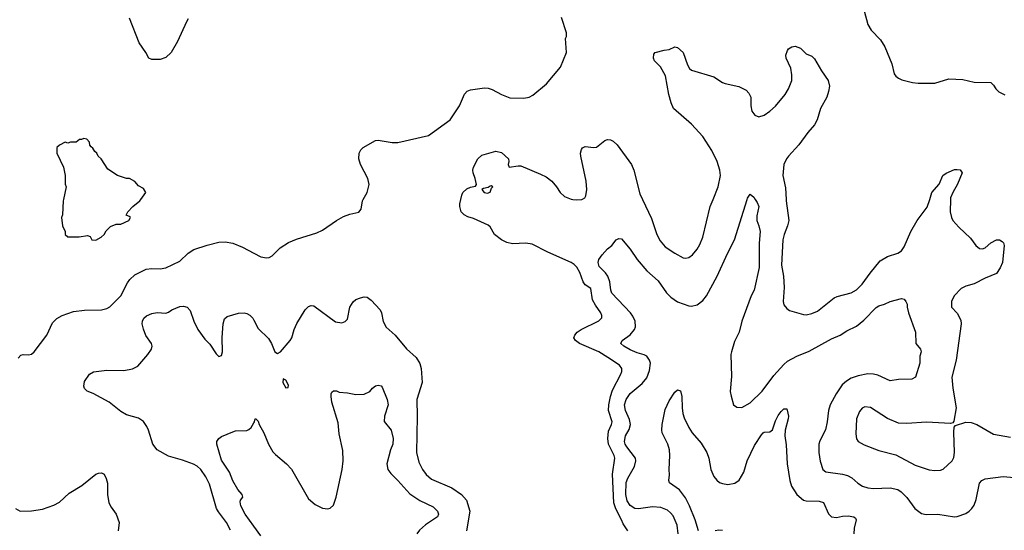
# Model space of a CAD drawing. Header units: inches. Extents: x 1678809 to 1859548, y 384609 to 522868.
# Tile 254 of 256: x 1778326 to 1785366, y 487634 to 491285. Entities that reach past the tile are written whole.
import ezdxf

# ---------------------------------------------------------------- set-up
doc = ezdxf.new("R2010")
doc.units = ezdxf.units.IN
doc.header["$MEASUREMENT"] = 0
for name, color, linetype in [('B7478', 7, 'Continuous'), ('B7479', 7, 'Continuous'), ('B7488', 7, 'Continuous'), ('B7489', 7, 'Continuous')]:
    doc.layers.add(name, color=color, linetype=linetype)

msp = doc.modelspace()

# ---------------------------------------------------------------- linework, layer by layer
at = {"layer": 'B7478', "color": 5}
for points, elevation in [([(1778638.2, 490000), (1778636, 489990), (1778631.3, 489890), (1778624.7, 489870), (1778632, 489810), (1778652, 489770), (1778652, 489750), (1778670, 489732), (1778750, 489732), (1778810, 489742), (1778830, 489734), (1778842, 489710), (1778870, 489707.3), (1778908.7, 489730), (1778928.7, 489750), (1778944, 489776), (1778974.6, 489805.4), (1779016.4, 489823.6), (1779050, 489822), (1779106, 489850), (1779118, 489870), (1779115.3, 489875.3), (1779087.3, 489887.3), (1779098, 489910), (1779135.3, 489950), (1779184, 489990), (1779191.3, 490000)], 540), ([(1778314.9, 488865.1), (1778334.2, 488885.9), (1778350, 488892), (1778390, 488888.9), (1778410, 488893.7), (1778430, 488910.4), (1778519.8, 489030), (1778561.5, 489118.5), (1778591.2, 489148.8), (1778630, 489170.2), (1778710, 489197.7), (1778790, 489207.1), (1778910, 489209.3), (1778950, 489219.7), (1778970, 489232.3), (1779049.1, 489310), (1779095.6, 489404.4), (1779112.5, 489427.5), (1779150, 489459.8), (1779230, 489500.1), (1779270, 489506.9), (1779330, 489503.4), (1779370, 489510.7), (1779470, 489557.4), (1779530, 489615.6), (1779570, 489642.6), (1779666.6, 489673.4), (1779750, 489694), (1779795.4, 489695.4), (1779850, 489686), (1779918.1, 489658.1), (1780000, 489616)], 520), ([(1779834.1, 487634.1), (1779804.7, 487690), (1779746.5, 487766.5), (1779733.9, 487790), (1779684.2, 487964.2), (1779657.3, 488017.3), (1779621.7, 488070), (1779593.7, 488093.7), (1779567.7, 488107.7), (1779490, 488136), (1779390, 488163.8), (1779310, 488208.7), (1779277.8, 488250), (1779247.1, 488350), (1779235.7, 488375.7), (1779210, 488412.3), (1779175.1, 488435.1), (1779090, 488460.7), (1779050, 488483.6), (1778965.6, 488550), (1778851.4, 488611.4), (1778808.9, 488628.9), (1778788.8, 488648.8), (1778784.2, 488664.2), (1778790, 488697.3), (1778825.6, 488750), (1778852.7, 488767.3), (1778950, 488780.2), (1779070, 488777.3), (1779131.8, 488788.2), (1779171.6, 488808.4), (1779243.1, 488890), (1779268.2, 488930), (1779273.3, 488950), (1779268.2, 488970), (1779227.1, 489027.1), (1779210, 489072), (1779202.4, 489110), (1779204.2, 489130), (1779212.4, 489150), (1779232.2, 489167.8), (1779270, 489183.9), (1779310, 489191.3), (1779370, 489186.7), (1779390, 489192.7), (1779412.7, 489210), (1779470, 489234.3), (1779497.7, 489237.7), (1779522.8, 489230), (1779544.9, 489204.9), (1779570.3, 489130), (1779599.5, 489070), (1779650, 489000.4), (1779685.3, 488965.2), (1779730, 488894.8), (1779750, 488876), (1779770, 488884.7), (1779776.2, 488910), (1779773.5, 489013.5), (1779779.8, 489110), (1779790, 489144.9), (1779810, 489162), (1779890, 489186), (1779930, 489189.2), (1779950, 489184.7), (1779972.2, 489172.2), (1779992.9, 489150), (1780000, 489136)], 480), ([(1780000, 487664.2), (1779938.9, 487750), (1779907.8, 487810), (1779902.5, 487837.5), (1779905.2, 487850), (1779920.9, 487870), (1779916.2, 487890), (1779885.1, 487925.1), (1779850, 487989), (1779826.6, 488050), (1779770, 488134.5), (1779735.4, 488250), (1779736, 488270), (1779750, 488291.3), (1779770, 488303.7), (1779850, 488339.3), (1779870, 488344.4), (1779950, 488348.4), (1779964.4, 488355.6), (1779980.9, 488370), (1780000, 488401.5)], 460), ([(1778294.8, 487790), (1778330, 487770.7), (1778410, 487774), (1778490, 487785.3), (1778570, 487814.3), (1778610, 487836), (1778679.4, 487900.6), (1778770, 487955), (1778870, 488034.9), (1778890, 488043.1), (1778910, 488044.4), (1778930, 488036.3), (1778944.4, 488004.4), (1778952.8, 487970), (1778953, 487890), (1778964, 487830), (1778979.3, 487799.3), (1779015.8, 487750), (1779038.3, 487690), (1779030.2, 487630)], 480)]:
    msp.add_lwpolyline(points, dxfattribs=dict(at, elevation=elevation))
at = {"layer": 'B7479', "color": 5}
for points, elevation in [([(1779530.3, 491290), (1779517.8, 491270), (1779454.2, 491130), (1779409.1, 491050), (1779370, 491013.3), (1779330, 491000.9), (1779270, 490999.7), (1779249.8, 491009.8), (1779227.6, 491050), (1779179.1, 491119.1), (1779110, 491295.1)], 520), ([(1779191.3, 490000), (1779228, 490050), (1779210, 490078), (1779176.4, 490096.4), (1779148.9, 490128.9), (1779110, 490148.7), (1779090, 490148.7), (1779026, 490170), (1778956.4, 490216.4), (1778908, 490290), (1778888, 490310), (1778878, 490330), (1778863.1, 490343.1), (1778850, 490366), (1778836.4, 490376.4), (1778828.4, 490388.4), (1778826, 490410), (1778806, 490430), (1778784.7, 490435.3), (1778767.3, 490427.3), (1778752.7, 490427.3), (1778730, 490408), (1778690, 490408), (1778670, 490402), (1778650, 490408), (1778610, 490388), (1778592, 490370), (1778592, 490330), (1778638, 490230), (1778651.3, 490170), (1778652, 490110), (1778658, 490090), (1778638.2, 490000)], 540)]:
    msp.add_lwpolyline(points, dxfattribs=dict(at, elevation=elevation))
at = {"layer": 'B7488', "color": 5}
for points, elevation in [([(1780000, 489616), (1780050, 489590.3), (1780090, 489581.3), (1780110, 489584.9), (1780130, 489597.6), (1780187.2, 489652.8), (1780247.3, 489692.7), (1780304.2, 489715.8), (1780450, 489760.2), (1780490, 489780.3), (1780590, 489848.9), (1780642, 489878), (1780686.1, 489893.9), (1780751, 489909), (1780767.3, 489930), (1780777, 489990), (1780782.8, 490000)], 520), ([(1782674, 487630), (1782640.4, 487680.4), (1782629.6, 487710), (1782587.9, 487787.9), (1782574.1, 487830), (1782564.2, 488035.8), (1782580.3, 488150), (1782577.3, 488170), (1782536.7, 488250), (1782531.1, 488290), (1782537, 488343), (1782558.6, 488390), (1782562.2, 488410), (1782537.1, 488490), (1782538.4, 488530), (1782549.4, 488590.6), (1782563.6, 488636.4), (1782625, 488750), (1782631.8, 488770), (1782632.1, 488790), (1782614.3, 488814.3), (1782530.9, 488870), (1782467.2, 488910), (1782329.7, 488970), (1782300.5, 488990), (1782288.2, 489010), (1782294.3, 489030), (1782311.3, 489050), (1782340.5, 489070), (1782467.3, 489132.7), (1782487.5, 489152.5), (1782487.8, 489170), (1782481.1, 489190), (1782442.8, 489242.8), (1782422.8, 489282.8), (1782410, 489363.7), (1782370, 489388.8), (1782355, 489410), (1782330, 489478), (1782310, 489515.3), (1782290, 489535.5), (1782270, 489547.8), (1782102, 489622), (1781990, 489680.5), (1781945.9, 489685.9), (1781850, 489682.3), (1781810, 489690.8), (1781770, 489709.8), (1781720.9, 489750), (1781690, 489802.9), (1781676.8, 489816.8), (1781570, 489863.5), (1781530, 489875.1), (1781503.7, 489890), (1781482.9, 489910), (1781472.3, 489950), (1781472.5, 489967.5), (1781480, 490000)], 480), ([(1782280.6, 490000), (1782310, 489997), (1782344.3, 490000)], 480), ([(1783034.9, 487610), (1783026.4, 487670), (1782997.6, 487737.6), (1782980, 487760), (1782958.1, 487778.1), (1782910, 487798.3), (1782850, 487801.9), (1782750, 487787.6), (1782725.1, 487790), (1782690.4, 487810.4), (1782670, 487844), (1782660.9, 487890), (1782663.3, 487976.7), (1782674, 488006), (1782722, 488090), (1782731.6, 488130), (1782728.9, 488150), (1782667, 488230), (1782655.2, 488250), (1782649.9, 488270), (1782657.9, 488310), (1782684, 488356), (1782693.3, 488390), (1782686.4, 488426.4), (1782656.5, 488490), (1782651.4, 488530), (1782662.8, 488570), (1782690, 488612.1), (1782776.8, 488683.2), (1782810, 488725.3), (1782830, 488777.3), (1782835.4, 488830), (1782830, 488851.3), (1782810, 488878.2), (1782790, 488889), (1782741.8, 488901.8), (1782690, 488923.4), (1782646, 488950), (1782625.1, 488970), (1782633.3, 488990), (1782690, 489032.3), (1782722.5, 489070), (1782729.8, 489090), (1782726.5, 489130), (1782710, 489165.4), (1782692.4, 489190), (1782560.9, 489330), (1782551.8, 489350), (1782544.5, 489410), (1782531.7, 489451.7), (1782515.7, 489475.7), (1782470, 489519.7), (1782463.2, 489550), (1782467.8, 489570), (1782490, 489604.4), (1782530, 489647), (1782559.5, 489670), (1782590, 489710.8), (1782610, 489721), (1782630, 489718), (1782690, 489644), (1782741.3, 489570), (1782810, 489490.3), (1782890, 489417), (1782951, 489331), (1782980.7, 489300.7), (1783030, 489267.4), (1783110, 489238), (1783130, 489236), (1783170, 489246.3), (1783210, 489276.5), (1783236.8, 489310), (1783314.2, 489450), (1783387.6, 489612.4), (1783438, 489710), (1783526.5, 490000)], 460), ([(1782778.6, 490000), (1782844.5, 489864.4), (1782882.8, 489750), (1782904.9, 489704.9), (1782940.7, 489660.7), (1783010, 489614.6), (1783070, 489582), (1783090, 489579.5), (1783110, 489584.4), (1783136.6, 489603.4), (1783170, 489643), (1783190, 489677.3), (1783209.7, 489730), (1783263.8, 489950), (1783283.6, 490000)], 480), ([(1783585, 490000), (1783598.5, 489978.5), (1783610.4, 489950), (1783597.3, 489882.7), (1783595.8, 489850), (1783611.7, 489810), (1783619.5, 489770), (1783612.7, 489687.3), (1783613, 489513), (1783576.5, 489350), (1783556.9, 489310), (1783489.1, 489130), (1783469.2, 489050.8), (1783436.9, 488983.1), (1783414.9, 488910), (1783411.8, 488890), (1783414.7, 488734.7), (1783407.1, 488627.1), (1783412.2, 488592.2), (1783431, 488530), (1783453.7, 488513.7), (1783490, 488513), (1783550, 488545.3), (1783635.4, 488630), (1783718.6, 488741.4), (1783790, 488820.4), (1783816.8, 488843.2), (1783881.8, 488878.2), (1783970, 488914.9), (1784130, 489002.7), (1784191.8, 489028.2), (1784240.7, 489059.3), (1784310, 489093.4), (1784362.9, 489137.1), (1784450, 489226), (1784470, 489239.1), (1784510, 489250.7), (1784550, 489270.7), (1784630, 489290.8), (1784650, 489286), (1784662.8, 489270), (1784670.6, 489250.6), (1784671, 489230), (1784681, 489190), (1784732, 489050), (1784734, 488970), (1784766, 488930), (1784770.7, 488910.7), (1784761.4, 488878.6), (1784761.6, 488830), (1784730.4, 488729.6), (1784704.9, 488715.1), (1784610, 488711.8), (1784550, 488703.5), (1784462.3, 488742.3), (1784430, 488750.8), (1784390, 488753.5), (1784320.7, 488739.3), (1784270, 488721.8), (1784238.7, 488701.3), (1784207.1, 488673), (1784162.8, 488610), (1784122, 488530), (1784109, 488490), (1784099.6, 488410), (1784087, 488353), (1784047, 488273), (1784040.3, 488250), (1784039, 488190), (1784049.2, 488129.2), (1784068.8, 488070), (1784090, 488052.2), (1784210, 488035.8), (1784246, 488026), (1784276.3, 488010), (1784319.1, 487970), (1784353.4, 487950), (1784390, 487937.3), (1784430, 487932.6), (1784550, 487937.4), (1784605.5, 487925.5), (1784629.1, 487909.1), (1784668.8, 487868.8), (1784725.5, 487790), (1784773.5, 487753.5), (1784807, 487747), (1784890, 487750.3), (1785010, 487730.5), (1785030, 487733), (1785090, 487753.4), (1785116, 487770), (1785134.5, 487790), (1785150, 487814.8), (1785165.6, 487854.4), (1785189.8, 487970), (1785206.6, 487990), (1785230, 488003), (1785357.7, 488017.7), (1785462, 488010)], 460), ([(1783805.6, 490000), (1783806, 489990), (1783825.2, 489850), (1783816.5, 489810), (1783791.5, 489748.5), (1783781.8, 489710), (1783773.6, 489530), (1783786.4, 489450), (1783791.6, 489370), (1783784.4, 489270), (1783790, 489246), (1783810, 489220.7), (1783830, 489206.4), (1783930, 489177.6), (1783950, 489175.8), (1783990, 489183.7), (1784030, 489201.3), (1784150, 489296.9), (1784170, 489306), (1784270, 489331.3), (1784310, 489354), (1784350, 489394.3), (1784406.3, 489473.7), (1784478.6, 489561.4), (1784530, 489592.1), (1784604.4, 489615.6), (1784630, 489631.6), (1784650, 489661.3), (1784697.3, 489770), (1784742.4, 489850), (1784814.9, 489945.1), (1784832.6, 490000)], 480), ([(1784981.9, 490000), (1784979, 489910), (1784987.8, 489870), (1784998, 489850), (1785040.6, 489800.6), (1785123.8, 489723.8), (1785163.7, 489670), (1785190, 489648.9), (1785210, 489646), (1785230, 489654), (1785269.6, 489690), (1785310, 489710.2), (1785331.3, 489710), (1785350, 489698.8), (1785361, 489690), (1785366, 489670), (1785352.4, 489550), (1785337.6, 489510), (1785310.4, 489470), (1785230, 489437.7), (1785150, 489395.1), (1785090, 489379.1), (1785056.7, 489363.3), (1785007.6, 489310), (1784989.1, 489270), (1784988.4, 489230), (1785030, 489187.3), (1785056.1, 489136.1), (1785058.9, 489110), (1785021.8, 488850), (1784991.4, 488730), (1784998.6, 488650), (1785022.3, 488510), (1785004.7, 488415.3), (1784998, 488402), (1784982, 488398), (1784810, 488408.4), (1784670, 488396.9), (1784610, 488401.1), (1784530, 488432.8), (1784410, 488513), (1784370, 488516.9), (1784350, 488507.3), (1784330, 488484.5), (1784310.2, 488430), (1784304.1, 488324.1), (1784309.1, 488289.1), (1784320.5, 488270), (1784364.1, 488244.1), (1784470, 488205.2), (1784590, 488174.9), (1784730, 488100.7), (1784830, 488066.7), (1784870, 488061.1), (1784910, 488063.8), (1784928.1, 488071.9), (1784993.6, 488130), (1785005.4, 488154.6), (1785009.7, 488190), (1785004.8, 488335.2), (1785008.4, 488371.6), (1785016.4, 488383.6), (1785090, 488406.7), (1785130, 488404.4), (1785170, 488390.4), (1785290, 488321.3), (1785410, 488300.3)], 480), ([(1780000, 489136), (1780030, 489076.4), (1780105.3, 489005.2), (1780125.5, 488970), (1780150, 488911.3), (1780170, 488898), (1780190, 488911), (1780259.7, 488990), (1780271, 489010), (1780287.7, 489070), (1780306.9, 489113.1), (1780367.4, 489210), (1780390, 489233.1), (1780410, 489242.3), (1780430, 489239.6), (1780583.9, 489123.9), (1780630, 489118), (1780653.9, 489126.1), (1780670, 489142.8), (1780687.3, 489230), (1780710, 489266.7), (1780730, 489283.2), (1780762.7, 489297.3), (1780790, 489302.9), (1780810, 489300.2), (1780840.1, 489280.1), (1780902.3, 489210), (1780912.8, 489190), (1780925.8, 489125.8), (1780947.3, 489087.3), (1781011.5, 489030), (1781092.7, 488932.7), (1781160.8, 488870), (1781187.4, 488827.4), (1781196.3, 488790), (1781202.8, 488690), (1781165.3, 488570), (1781168.2, 488448.2), (1781163.9, 488190), (1781180.7, 488120.7), (1781205, 488070), (1781232.7, 488032.7), (1781270, 488000.7), (1781417, 487937), (1781485.3, 487890), (1781521.7, 487850), (1781544.9, 487770), (1781520.3, 487630)], 480), ([(1780000, 488401.5), (1780005.2, 488410), (1780009.3, 488430), (1780014, 488430), (1780030, 488414), (1780038, 488390), (1780071.8, 488330), (1780104.7, 488250), (1780135.9, 488195.9), (1780155, 488175.1), (1780234.3, 488110), (1780270.1, 488070.1), (1780390, 487858.4), (1780438.8, 487818.8), (1780490, 487791.8), (1780530, 487788.4), (1780546.5, 487793.5), (1780570, 487814), (1780588.9, 487871.1), (1780632, 488068), (1780639, 488130), (1780635.4, 488204.6), (1780610, 488324), (1780602.6, 488402.6), (1780558.9, 488550), (1780552, 488590), (1780553.2, 488610), (1780558, 488622), (1780570, 488631), (1780590, 488630.7), (1780610, 488620.7), (1780670, 488616.3), (1780730, 488605.5), (1780790, 488607.7), (1780830, 488626.8), (1780849.6, 488650.4), (1780870, 488666), (1780890, 488671), (1780910, 488666), (1780917.1, 488657.1), (1780954.4, 488570), (1780960.3, 488530), (1780934.3, 488450), (1780932, 488412), (1780981.1, 488350), (1780995.8, 488290), (1780993.6, 488250), (1780976.9, 488210), (1780950.3, 488110), (1780958.3, 488070), (1780979.1, 488039.1), (1781030, 487990.2), (1781115.3, 487895.3), (1781186.7, 487846.7), (1781281.5, 487801.5), (1781312.2, 487770), (1781320.4, 487750), (1781312.7, 487730), (1781226.4, 487673.6), (1781185.1, 487634.9), (1781166.3, 487610)], 460), ([(1783178.5, 487630), (1783156.2, 487710), (1783114.5, 487810), (1783085.6, 487865.6), (1783044.2, 487924.2), (1782973, 487973), (1782967.3, 487990), (1782973, 488030), (1782969.7, 488070), (1782975.4, 488170), (1782972.8, 488210), (1782959.7, 488250), (1782919.7, 488330), (1782916.9, 488350), (1782919.6, 488390), (1782941.3, 488498.7), (1782970, 488560.7), (1783010, 488621), (1783030, 488638), (1783050, 488631.3), (1783060.7, 488590), (1783061.6, 488510), (1783068.5, 488468.5), (1783078, 488438), (1783110.4, 488370), (1783134, 488330), (1783198, 488258), (1783238.3, 488190), (1783252.4, 488150), (1783267.2, 488070), (1783290, 488018.4), (1783310, 487992.2), (1783330, 487976.5), (1783350, 487967.6), (1783390, 487961.1), (1783439, 487970), (1783470, 487993.4), (1783504.2, 488050), (1783528.2, 488130), (1783579.6, 488240.4), (1783630, 488317.1), (1783642.9, 488330), (1783650, 488335.8), (1783690, 488339.1), (1783707.6, 488352.4), (1783730, 488417.3), (1783750, 488455.5), (1783770, 488484), (1783790, 488502.8), (1783803.6, 488503.6), (1783810, 488502), (1783813.7, 488493.7), (1783823, 488450), (1783821.3, 488430), (1783798.3, 488350), (1783796.1, 488310), (1783805.8, 488245.8), (1783812.7, 488110), (1783831.5, 487990), (1783844.6, 487950), (1783881.5, 487890), (1783930, 487850.2), (1783950, 487843.9), (1784043.2, 487843.2), (1784073.7, 487833.7), (1784110, 487753), (1784131.4, 487731.4), (1784166.3, 487726.3), (1784210, 487735.8), (1784250, 487738.3), (1784290.3, 487730.3), (1784301.6, 487721.6), (1784307.9, 487707.9), (1784292.3, 487650), (1784291.4, 487610)], 440), ([(1780050, 487594), (1780000, 487664.2)], 460), ([(1783350, 487633.5), (1783324.3, 487635.7), (1783299.1, 487630)], 440)]:
    msp.add_lwpolyline(points, dxfattribs=dict(at, elevation=elevation))
at = {"layer": 'B7488', "color": 5, "elevation": 480}
msp.add_lwpolyline([(1780210, 488718), (1780207.3, 488690), (1780230, 488652), (1780246, 488654), (1780247.3, 488672.7), (1780230, 488708)], close=True, dxfattribs=at)
at = {"layer": 'B7489', "color": 5}
for points, elevation in [([(1784347.2, 491410), (1784390.3, 491250), (1784415.3, 491210), (1784480, 491140), (1784511.6, 491090), (1784561.3, 490970), (1784578.5, 490898.5), (1784590, 490881), (1784610, 490866), (1784634.4, 490854.4), (1784710, 490836), (1784750.9, 490830.9), (1784870, 490831.3), (1784970, 490861), (1785070, 490857.3), (1785150, 490838.8), (1785270, 490834.8), (1785290, 490816), (1785304.9, 490790), (1785327.3, 490770), (1785370, 490748)], 520), ([(1780782.8, 490000), (1780811.2, 490048.8), (1780825.4, 490105.4), (1780816.3, 490150), (1780763, 490250), (1780751.5, 490290), (1780753.3, 490330), (1780765.3, 490354.7), (1780780.9, 490370), (1780870, 490422), (1780890, 490424.6), (1780990, 490406), (1781030, 490405.7), (1781250, 490458), (1781403, 490570), (1781469.7, 490670), (1781507.3, 490752.7), (1781526, 490774), (1781550, 490784.5), (1781650, 490797.8), (1781675.6, 490795.6), (1781705.4, 490785.5), (1781770, 490749.1), (1781830, 490726.4), (1781930, 490724), (1781969.3, 490730.7), (1781994.8, 490745.2), (1782092.9, 490827.1), (1782193.6, 490946.4), (1782235.3, 491050), (1782228.7, 491150), (1782234.6, 491165.4), (1782236, 491190), (1782201.1, 491301.1)], 520), ([(1783283.6, 490000), (1783319.2, 490090), (1783336.1, 490170), (1783332.1, 490210), (1783312.2, 490270), (1783276, 490350), (1783210, 490449.7), (1783130, 490536.9), (1783001.4, 490650), (1782983.5, 490690), (1782966.3, 490750), (1782943, 490883), (1782908.8, 490948.8), (1782866, 490990), (1782857, 491010), (1782860.9, 491039.1), (1782870, 491051), (1782933.2, 491066.8), (1782970, 491070.7), (1783010, 491090.8), (1783030, 491086.8), (1783070.3, 491050.3), (1783101.6, 490961.6), (1783116.1, 490936.1), (1783130, 490923.7), (1783290, 490875.6), (1783350, 490836.2), (1783370, 490828.2), (1783467.7, 490807.7), (1783520.6, 490780.6), (1783539.7, 490759.7), (1783553.1, 490730), (1783553.4, 490670), (1783560.4, 490630), (1783581.7, 490601.7), (1783610, 490590.4), (1783650, 490603.1), (1783690, 490630.3), (1783730, 490666), (1783799.2, 490750), (1783824.2, 490790), (1783847.4, 490850), (1783847.7, 490890), (1783839.1, 490939.1), (1783806, 491010), (1783803.6, 491030), (1783815.5, 491064.5), (1783824.1, 491075.9), (1783848, 491090), (1783870, 491094.8), (1783910, 491081), (1783950, 491041), (1783990, 491023), (1784010, 491005.5), (1784058, 490918), (1784106.7, 490850), (1784115.8, 490810), (1784110.3, 490770.3), (1784097.8, 490730), (1784051, 490650), (1784027.6, 490570), (1784010, 490532.6), (1783960.8, 490479.2), (1783896.5, 490390), (1783823.5, 490310), (1783808.3, 490290), (1783790.2, 490250), (1783782.6, 490170), (1783802.7, 490082.7), (1783805.6, 490000)], 480), ([(1782344.3, 490000), (1782350, 490000.5), (1782367.9, 490012.1), (1782374.9, 490025.1), (1782381.5, 490070), (1782375.3, 490130), (1782338.2, 490310), (1782336, 490330), (1782342.9, 490357.1), (1782351.1, 490368.9), (1782370, 490378.7), (1782430, 490370.3), (1782450, 490373.1), (1782510, 490422), (1782530, 490427.9), (1782550, 490424.7), (1782570, 490415.8), (1782598.5, 490390), (1782699.6, 490250), (1782716.9, 490210), (1782759.4, 490039.4), (1782778.6, 490000)], 480), ([(1781480, 490000), (1781487, 490030), (1781495.1, 490050), (1781523.5, 490076.5), (1781550, 490088), (1781584.7, 490095.3), (1781593.2, 490106.8), (1781583.5, 490150), (1781567.2, 490190), (1781566.6, 490210), (1781570, 490230.8), (1781602.7, 490290), (1781630, 490316.3), (1781730, 490344.9), (1781770, 490334.4), (1781820.9, 490290), (1781823.6, 490270), (1781817.6, 490250), (1781826, 490230), (1781890, 490241.1), (1781910, 490238.8), (1782050, 490180.2), (1782090, 490160.8), (1782130, 490130.3), (1782164.9, 490090), (1782190.2, 490050.2), (1782221.4, 490021.4), (1782270, 490001.1), (1782280.6, 490000)], 480), ([(1784832.6, 490000), (1784848.8, 490050), (1784901.3, 490110), (1784926.3, 490170), (1784950, 490186.4), (1785010, 490213), (1785030, 490214.9), (1785050.3, 490210.3), (1785064, 490190), (1785031.8, 490110), (1784998, 490050), (1784982.3, 490010), (1784981.9, 490000)], 480), ([(1783526.5, 490000), (1783529.4, 490009.4), (1783550, 490038), (1783575.3, 490015.3), (1783585, 490000)], 460)]:
    msp.add_lwpolyline(points, dxfattribs=dict(at, elevation=elevation))
at = {"layer": 'B7489', "color": 5, "elevation": 480}
msp.add_lwpolyline([(1781696.5, 490096.5), (1781690, 490095.1), (1781675.9, 490084.1), (1781642, 490078), (1781631.3, 490070), (1781646.8, 490050), (1781670, 490045.5), (1781690, 490051.3), (1781699, 490081), (1781708, 490090)], close=True, dxfattribs=at)

doc.saveas('drawing.dxf')
